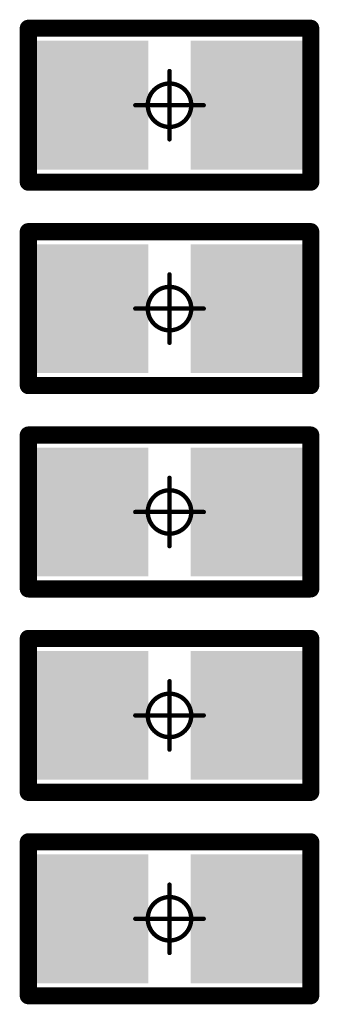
# Model space of a CAD drawing. Header units: millimetres. Extents: x 5.37 to 8.73, y 4.04 to 6.26.
# Tile 7 of 17: x 6.44 to 6.51, y 5.05 to 5.28. Entities that reach past the tile are written whole.
import ezdxf

# ---------------------------------------------------------------- set-up
doc = ezdxf.new("R2010")
doc.units = ezdxf.units.MM
doc.header["$MEASUREMENT"] = 0
for name, color, linetype in [('BottomLayer', 5, 'Continuous'), ('BottomOverlay', 54, 'Continuous'), ('BottomPaste', 16, 'Continuous'), ('BottomSolder', 6, 'Continuous'), ('Mechanical15', 56, 'Continuous')]:
    doc.layers.add(name, color=color, linetype=linetype)

# ---------------------------------------------------------------- blocks, each defined once
blk = doc.blocks.new('R0402_B_38')
at = {"layer": 'BottomLayer'}
for points in [[(-0.02657, -0.01082), (-0.00886, -0.01082), (-0.02657, 0.01083), (-0.00886, 0.01083)], [(0.00886, -0.01083), (0.02657, -0.01083), (0.00886, 0.01083), (0.02657, 0.01083)]]:
    blk.add_solid(points, dxfattribs=at)
at = {"layer": 'BottomOverlay', "const_width": 0.00394}
for points in [[(-0.03248, 0.01772), (-0.03248, -0.01772)], [(0.03248, 0.01772), (-0.03248, 0.01772)], [(0.03248, 0.01772), (0.03248, -0.01772)], [(0.03248, -0.01772), (-0.03248, -0.01772)]]:
    blk.add_lwpolyline(points, dxfattribs=at)
at = {"layer": 'BottomOverlay', "const_width": 0.00197}
for points in [[(-0.03346, 0.01772, 1), (-0.0315, 0.01772, 1)], [(-0.03346, 0.01772, 1), (-0.0315, 0.01772, 1)], [(0.0315, 0.01772, 1), (0.03346, 0.01772, 1)], [(0.0315, 0.01772, 1), (0.03346, 0.01772, 1)], [(-0.03346, -0.01772, 1), (-0.0315, -0.01772, 1)], [(-0.03346, -0.01772, 1), (-0.0315, -0.01772, 1)], [(0.0315, -0.01772, 1), (0.03346, -0.01772, 1)], [(0.0315, -0.01772, 1), (0.03346, -0.01772, 1)]]:
    blk.add_lwpolyline(points, format="xyb", close=True, dxfattribs=at)
at = {"layer": 'BottomPaste'}
for points in [[(-0.02657, -0.01082), (-0.00886, -0.01082), (-0.02657, 0.01083), (-0.00886, 0.01083)], [(0.00886, -0.01083), (0.02657, -0.01083), (0.00886, 0.01083), (0.02657, 0.01083)]]:
    blk.add_solid(points, dxfattribs=at)
at = {"layer": 'BottomSolder'}
for points in [[(-0.03057, -0.01482), (-0.00486, -0.01482), (-0.03057, 0.01483), (-0.00486, 0.01483)], [(0.00486, -0.01483), (0.03057, -0.01483), (0.00486, 0.01483), (0.03057, 0.01483)]]:
    blk.add_solid(points, dxfattribs=at)
at = {"layer": 'Mechanical15', "const_width": 0.001}
for points in [[(0, 0.00787), (0, -0.00787)], [(0.00787, 0), (-0.00787, 0)]]:
    blk.add_lwpolyline(points, dxfattribs=at)
at = {"layer": 'Mechanical15'}
for points, const_width in [([(-0.00025, 0.00787, 1), (0.00025, 0.00787, 1)], 0.0005), ([(0.005, 0, 1), (-0.005, 0, 1)], 0.001), ([(-0.00812, 0, 1), (-0.00762, 0, 1)], 0.0005), ([(-0.00525, 0, 1), (-0.00475, 0, 1)], 0.0005), ([(0.00475, 0, 1), (0.00525, 0, 1)], 0.0005), ([(0.00762, 0, 1), (0.00812, 0, 1)], 0.0005), ([(-0.00025, -0.00787, 1), (0.00025, -0.00787, 1)], 0.0005)]:
    blk.add_lwpolyline(points, format="xyb", close=True, dxfattribs=dict(at, const_width=const_width))
blk = doc.blocks.new('R0402_B_40')
at = {"layer": 'BottomLayer'}
for points in [[(-0.02657, -0.01082), (-0.00886, -0.01082), (-0.02657, 0.01083), (-0.00886, 0.01083)], [(0.00886, -0.01083), (0.02657, -0.01083), (0.00886, 0.01083), (0.02657, 0.01083)]]:
    blk.add_solid(points, dxfattribs=at)
at = {"layer": 'BottomOverlay', "const_width": 0.00394}
for points in [[(-0.03248, 0.01772), (0.03248, 0.01772)], [(-0.03248, -0.01772), (-0.03248, 0.01772)], [(0.03248, -0.01772), (0.03248, 0.01772)], [(-0.03248, -0.01772), (0.03248, -0.01772)]]:
    blk.add_lwpolyline(points, dxfattribs=at)
at = {"layer": 'BottomOverlay', "const_width": 0.00197}
for points in [[(-0.03346, 0.01772, 1), (-0.0315, 0.01772, 1)], [(-0.03346, 0.01772, 1), (-0.0315, 0.01772, 1)], [(0.0315, 0.01772, 1), (0.03346, 0.01772, 1)], [(0.0315, 0.01772, 1), (0.03346, 0.01772, 1)], [(-0.03346, -0.01772, 1), (-0.0315, -0.01772, 1)], [(-0.03346, -0.01772, 1), (-0.0315, -0.01772, 1)], [(0.0315, -0.01772, 1), (0.03346, -0.01772, 1)], [(0.0315, -0.01772, 1), (0.03346, -0.01772, 1)]]:
    blk.add_lwpolyline(points, format="xyb", close=True, dxfattribs=at)
at = {"layer": 'BottomPaste'}
for points in [[(-0.02657, -0.01082), (-0.00886, -0.01082), (-0.02657, 0.01083), (-0.00886, 0.01083)], [(0.00886, -0.01083), (0.02657, -0.01083), (0.00886, 0.01083), (0.02657, 0.01083)]]:
    blk.add_solid(points, dxfattribs=at)
at = {"layer": 'BottomSolder'}
for points in [[(-0.03057, -0.01482), (-0.00486, -0.01482), (-0.03057, 0.01483), (-0.00486, 0.01483)], [(0.00486, -0.01483), (0.03057, -0.01483), (0.00486, 0.01483), (0.03057, 0.01483)]]:
    blk.add_solid(points, dxfattribs=at)
at = {"layer": 'Mechanical15', "const_width": 0.001}
for points in [[(0, -0.00787), (0, 0.00787)], [(-0.00787, 0), (0.00787, 0)]]:
    blk.add_lwpolyline(points, dxfattribs=at)
at = {"layer": 'Mechanical15'}
for points, const_width in [([(-0.00025, 0.00787, 1), (0.00025, 0.00787, 1)], 0.0005), ([(0.005, 0, 1), (-0.005, 0, 1)], 0.001), ([(-0.00812, 0, 1), (-0.00762, 0, 1)], 0.0005), ([(-0.00525, 0, 1), (-0.00475, 0, 1)], 0.0005), ([(0.00475, 0, 1), (0.00525, 0, 1)], 0.0005), ([(0.00762, 0, 1), (0.00812, 0, 1)], 0.0005), ([(-0.00025, -0.00787, 1), (0.00025, -0.00787, 1)], 0.0005)]:
    blk.add_lwpolyline(points, format="xyb", close=True, dxfattribs=dict(at, const_width=const_width))
blk = doc.blocks.new('R0402_B_44')
at = {"layer": 'BottomLayer'}
for points in [[(-0.02657, -0.01082), (-0.00886, -0.01082), (-0.02657, 0.01083), (-0.00886, 0.01083)], [(0.00886, -0.01083), (0.02657, -0.01083), (0.00886, 0.01083), (0.02657, 0.01083)]]:
    blk.add_solid(points, dxfattribs=at)
at = {"layer": 'BottomOverlay', "const_width": 0.00394}
for points in [[(-0.03248, -0.01772), (-0.03248, 0.01772)], [(-0.03248, 0.01772), (0.03248, 0.01772)], [(0.03248, -0.01772), (0.03248, 0.01772)], [(-0.03248, -0.01772), (0.03248, -0.01772)]]:
    blk.add_lwpolyline(points, dxfattribs=at)
at = {"layer": 'BottomOverlay', "const_width": 0.00197}
for points in [[(-0.03346, 0.01772, 1), (-0.0315, 0.01772, 1)], [(-0.03346, 0.01772, 1), (-0.0315, 0.01772, 1)], [(0.0315, 0.01772, 1), (0.03346, 0.01772, 1)], [(0.0315, 0.01772, 1), (0.03346, 0.01772, 1)], [(-0.03346, -0.01772, 1), (-0.0315, -0.01772, 1)], [(-0.03346, -0.01772, 1), (-0.0315, -0.01772, 1)], [(0.0315, -0.01772, 1), (0.03346, -0.01772, 1)], [(0.0315, -0.01772, 1), (0.03346, -0.01772, 1)]]:
    blk.add_lwpolyline(points, format="xyb", close=True, dxfattribs=at)
at = {"layer": 'BottomPaste'}
for points in [[(-0.02657, -0.01082), (-0.00886, -0.01082), (-0.02657, 0.01083), (-0.00886, 0.01083)], [(0.00886, -0.01083), (0.02657, -0.01083), (0.00886, 0.01083), (0.02657, 0.01083)]]:
    blk.add_solid(points, dxfattribs=at)
at = {"layer": 'BottomSolder'}
for points in [[(-0.03057, -0.01482), (-0.00486, -0.01482), (-0.03057, 0.01483), (-0.00486, 0.01483)], [(0.00486, -0.01483), (0.03057, -0.01483), (0.00486, 0.01483), (0.03057, 0.01483)]]:
    blk.add_solid(points, dxfattribs=at)
at = {"layer": 'Mechanical15', "const_width": 0.001}
for points in [[(0, -0.00787), (0, 0.00787)], [(-0.00787, 0), (0.00787, 0)]]:
    blk.add_lwpolyline(points, dxfattribs=at)
at = {"layer": 'Mechanical15'}
for points, const_width in [([(-0.00025, 0.00787, 1), (0.00025, 0.00787, 1)], 0.0005), ([(0.005, 0, 1), (-0.005, 0, 1)], 0.001), ([(-0.00812, 0, 1), (-0.00762, 0, 1)], 0.0005), ([(-0.00525, 0, 1), (-0.00475, 0, 1)], 0.0005), ([(0.00475, 0, 1), (0.00525, 0, 1)], 0.0005), ([(0.00762, 0, 1), (0.00812, 0, 1)], 0.0005), ([(-0.00025, -0.00787, 1), (0.00025, -0.00787, 1)], 0.0005)]:
    blk.add_lwpolyline(points, format="xyb", close=True, dxfattribs=dict(at, const_width=const_width))
blk = doc.blocks.new('R0402_B_48')
at = {"layer": 'BottomLayer'}
for points in [[(-0.02657, -0.01082), (-0.00886, -0.01082), (-0.02657, 0.01083), (-0.00886, 0.01083)], [(0.00886, -0.01083), (0.02657, -0.01083), (0.00886, 0.01083), (0.02657, 0.01083)]]:
    blk.add_solid(points, dxfattribs=at)
at = {"layer": 'BottomOverlay', "const_width": 0.00394}
for points in [[(-0.03248, -0.01772), (-0.03248, 0.01772)], [(-0.03248, 0.01772), (0.03248, 0.01772)], [(0.03248, -0.01772), (0.03248, 0.01772)], [(-0.03248, -0.01772), (0.03248, -0.01772)]]:
    blk.add_lwpolyline(points, dxfattribs=at)
at = {"layer": 'BottomOverlay', "const_width": 0.00197}
for points in [[(-0.03346, 0.01772, 1), (-0.0315, 0.01772, 1)], [(-0.03346, 0.01772, 1), (-0.0315, 0.01772, 1)], [(0.0315, 0.01772, 1), (0.03346, 0.01772, 1)], [(0.0315, 0.01772, 1), (0.03346, 0.01772, 1)], [(-0.03346, -0.01772, 1), (-0.0315, -0.01772, 1)], [(-0.03346, -0.01772, 1), (-0.0315, -0.01772, 1)], [(0.0315, -0.01772, 1), (0.03346, -0.01772, 1)], [(0.0315, -0.01772, 1), (0.03346, -0.01772, 1)]]:
    blk.add_lwpolyline(points, format="xyb", close=True, dxfattribs=at)
at = {"layer": 'BottomPaste'}
for points in [[(-0.02657, -0.01082), (-0.00886, -0.01082), (-0.02657, 0.01083), (-0.00886, 0.01083)], [(0.00886, -0.01083), (0.02657, -0.01083), (0.00886, 0.01083), (0.02657, 0.01083)]]:
    blk.add_solid(points, dxfattribs=at)
at = {"layer": 'BottomSolder'}
for points in [[(-0.03057, -0.01482), (-0.00486, -0.01482), (-0.03057, 0.01483), (-0.00486, 0.01483)], [(0.00486, -0.01483), (0.03057, -0.01483), (0.00486, 0.01483), (0.03057, 0.01483)]]:
    blk.add_solid(points, dxfattribs=at)
at = {"layer": 'Mechanical15', "const_width": 0.001}
for points in [[(0, 0.00787), (0, -0.00787)], [(-0.00787, 0), (0.00787, 0)]]:
    blk.add_lwpolyline(points, dxfattribs=at)
at = {"layer": 'Mechanical15'}
for points, const_width in [([(-0.00025, 0.00787, 1), (0.00025, 0.00787, 1)], 0.0005), ([(0.005, 0, 1), (-0.005, 0, 1)], 0.001), ([(-0.00812, 0, 1), (-0.00762, 0, 1)], 0.0005), ([(-0.00525, 0, 1), (-0.00475, 0, 1)], 0.0005), ([(0.00475, 0, 1), (0.00525, 0, 1)], 0.0005), ([(0.00762, 0, 1), (0.00812, 0, 1)], 0.0005), ([(-0.00025, -0.00787, 1), (0.00025, -0.00787, 1)], 0.0005)]:
    blk.add_lwpolyline(points, format="xyb", close=True, dxfattribs=dict(at, const_width=const_width))
blk = doc.blocks.new('R0402_B_51')
at = {"layer": 'BottomLayer'}
for points in [[(-0.02657, -0.01082), (-0.00886, -0.01082), (-0.02657, 0.01083), (-0.00886, 0.01083)], [(0.00886, -0.01083), (0.02657, -0.01083), (0.00886, 0.01083), (0.02657, 0.01083)]]:
    blk.add_solid(points, dxfattribs=at)
at = {"layer": 'BottomOverlay', "const_width": 0.00394}
for points in [[(-0.03248, -0.01772), (-0.03248, 0.01772)], [(-0.03248, 0.01772), (0.03248, 0.01772)], [(0.03248, 0.01772), (0.03248, -0.01772)], [(-0.03248, -0.01772), (0.03248, -0.01772)]]:
    blk.add_lwpolyline(points, dxfattribs=at)
at = {"layer": 'BottomOverlay', "const_width": 0.00197}
for points in [[(-0.03346, 0.01772, 1), (-0.0315, 0.01772, 1)], [(-0.03346, 0.01772, 1), (-0.0315, 0.01772, 1)], [(0.0315, 0.01772, 1), (0.03346, 0.01772, 1)], [(0.0315, 0.01772, 1), (0.03346, 0.01772, 1)], [(-0.03346, -0.01772, 1), (-0.0315, -0.01772, 1)], [(-0.03346, -0.01772, 1), (-0.0315, -0.01772, 1)], [(0.0315, -0.01772, 1), (0.03346, -0.01772, 1)], [(0.0315, -0.01772, 1), (0.03346, -0.01772, 1)]]:
    blk.add_lwpolyline(points, format="xyb", close=True, dxfattribs=at)
at = {"layer": 'BottomPaste'}
for points in [[(-0.02657, -0.01082), (-0.00886, -0.01082), (-0.02657, 0.01083), (-0.00886, 0.01083)], [(0.00886, -0.01083), (0.02657, -0.01083), (0.00886, 0.01083), (0.02657, 0.01083)]]:
    blk.add_solid(points, dxfattribs=at)
at = {"layer": 'BottomSolder'}
for points in [[(-0.03057, -0.01482), (-0.00485, -0.01482), (-0.03057, 0.01483), (-0.00485, 0.01483)], [(0.00486, -0.01483), (0.03057, -0.01483), (0.00486, 0.01483), (0.03057, 0.01483)]]:
    blk.add_solid(points, dxfattribs=at)
at = {"layer": 'Mechanical15', "const_width": 0.001}
for points in [[(0, 0.00787), (0, -0.00787)], [(-0.00787, 0), (0.00787, 0)]]:
    blk.add_lwpolyline(points, dxfattribs=at)
at = {"layer": 'Mechanical15'}
for points, const_width in [([(-0.00025, 0.00787, 1), (0.00025, 0.00787, 1)], 0.0005), ([(0.005, 0, 1), (-0.005, 0, 1)], 0.001), ([(-0.00812, 0, 1), (-0.00762, 0, 1)], 0.0005), ([(-0.00525, 0, 1), (-0.00475, 0, 1)], 0.0005), ([(0.00475, 0, 1), (0.00525, 0, 1)], 0.0005), ([(0.00762, 0, 1), (0.00812, 0, 1)], 0.0005), ([(-0.00025, -0.00787, 1), (0.00025, -0.00787, 1)], 0.0005)]:
    blk.add_lwpolyline(points, format="xyb", close=True, dxfattribs=dict(at, const_width=const_width))

msp = doc.modelspace()

# ---------------------------------------------------------------- block references
for name, p in [('R0402_B_48', (6.47638, 5.25556)), ('R0402_B_44', (6.47638, 5.20874)), ('R0402_B_51', (6.47638, 5.16192)), ('R0402_B_40', (6.47638, 5.11509))]:
    msp.add_blockref(name, p)
at = {"rotation": 180}
msp.add_blockref('R0402_B_38', (6.47638, 5.06827), dxfattribs=at)

doc.saveas('drawing.dxf')
